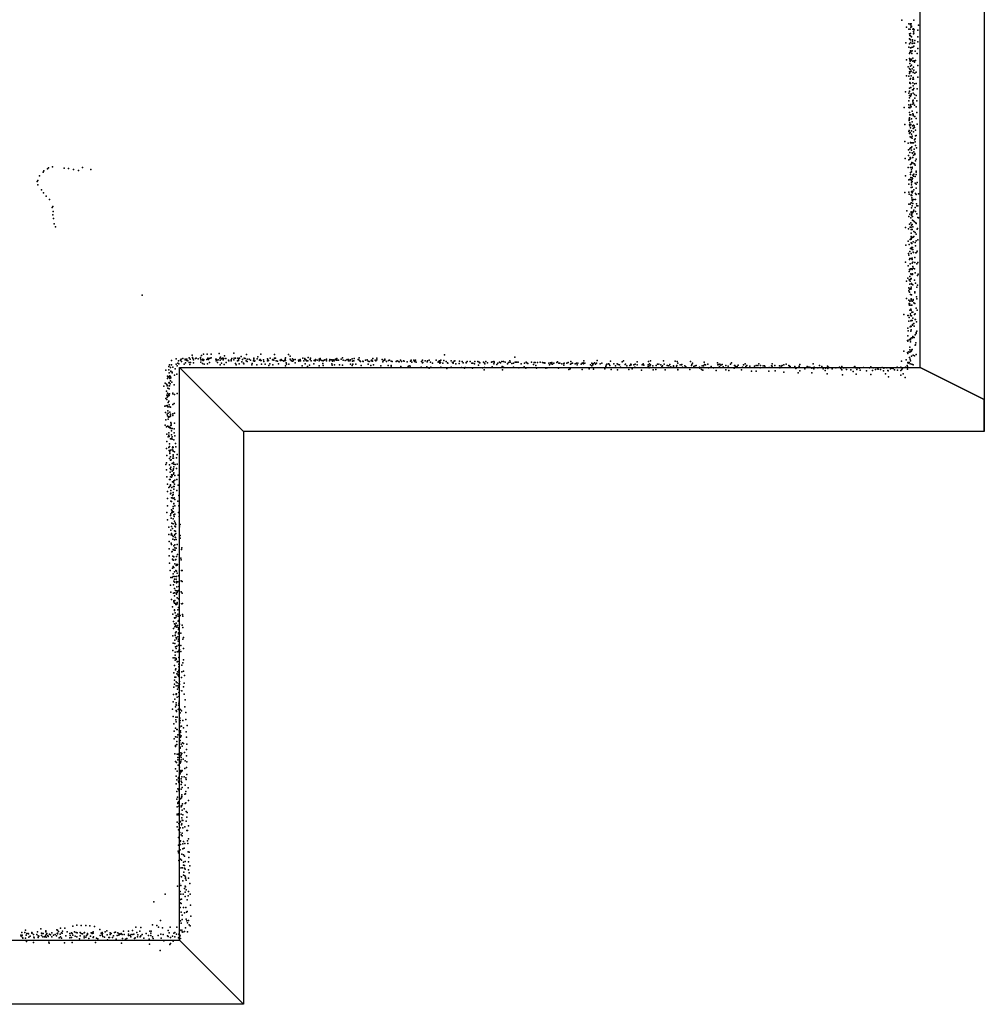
# Model space of a CAD drawing. Header units: millimetres. Extents: x -32813 to 10799, y -19025 to 25907.
# Tile 11 of 31: x -5914 to -1321, y -18655 to -13968. Entities that reach past the tile are written whole.
import ezdxf

# ---------------------------------------------------------------- set-up
doc = ezdxf.new("R2010")
doc.units = ezdxf.units.MM
for name, color, linetype in [('P', 9, 'Continuous'), ('ROOMS', 1, 'Continuous'), ('WALLS', 3, 'Continuous')]:
    doc.layers.add(name, color=color, linetype=linetype)

msp = doc.modelspace()

# ---------------------------------------------------------------- linework, layer by layer
at = {"layer": 'P'}
for p in [(-1714, -13970), (-1692, -14003), (-1680, -13988), (-1680, -14012), (-1674, -14013), (-1673, -13988), (-1673, -13992), (-1671, -14003), (-1669, -13988), (-1668, -13998), (-1667, -14002), (-1662, -14013), (-1659, -14011), (-1656, -13970), (-1635, -13993), (-1678, -14059), (-1677, -14035), (-1675, -14042), (-1674, -14061), (-1673, -14044), (-1672, -14034), (-1667, -14049), (-1659, -14024), (-1659, -14035), (-1656, -14032), (-1655, -14015), (-1637, -14017), (-1637, -14049), (-1694, -14078), (-1681, -14099), (-1678, -14082), (-1673, -14064), (-1673, -14076), (-1673, -14101), (-1668, -14100), (-1664, -14081), (-1663, -14064), (-1663, -14070), (-1661, -14080), (-1661, -14099), (-1657, -14094), (-1654, -14080), (-1652, -14067), (-1638, -14073), (-1638, -14105), (-1677, -14129), (-1677, -14152), (-1675, -14123), (-1673, -14115), (-1671, -14120), (-1669, -14155), (-1666, -14128), (-1664, -14116), (-1662, -14150), (-1650, -14118), (-1640, -14129), (-1691, -14158), (-1683, -14192), (-1677, -14200), (-1675, -14158), (-1675, -14176), (-1674, -14165), (-1673, -14188), (-1671, -14161), (-1667, -14158), (-1667, -14184), (-1665, -14201), (-1661, -14165), (-1659, -14194), (-1657, -14164), (-1654, -14163), (-1654, -14170), (-1648, -14162), (-1638, -14185), (-1692, -14234), (-1680, -14237), (-1678, -14215), (-1678, -14223), (-1674, -14204), (-1672, -14215), (-1672, -14247), (-1670, -14212), (-1670, -14234), (-1660, -14217), (-1660, -14219), (-1660, -14243), (-1656, -14208), (-1652, -14222), (-1645, -14217), (-1638, -14241), (-1678, -14293), (-1676, -14267), (-1676, -14267), (-1676, -14270), (-1674, -14250), (-1673, -14272), (-1671, -14290), (-1662, -14268), (-1661, -14250), (-1660, -14283), (-1659, -14251), (-1656, -14295), (-1653, -14273), (-1645, -14272), (-1696, -14311), (-1681, -14317), (-1678, -14310), (-1678, -14340), (-1677, -14308), (-1677, -14328), (-1673, -14332), (-1670, -14325), (-1669, -14320), (-1663, -14301), (-1660, -14301), (-1660, -14318), (-1654, -14324), (-1652, -14341), (-1646, -14328), (-1640, -14297), (-1702, -14386), (-1680, -14354), (-1680, -14373), (-1680, -14386), (-1677, -14385), (-1675, -14387), (-1673, -14377), (-1671, -14371), (-1669, -14382), (-1662, -14352), (-1662, -14369), (-1661, -14358), (-1660, -14350), (-1659, -14365), (-1654, -14375), (-1646, -14383), (-1642, -14354), (-1678, -14410), (-1677, -14435), (-1675, -14421), (-1671, -14421), (-1664, -14403), (-1661, -14416), (-1660, -14417), (-1660, -14420), (-1660, -14423), (-1653, -14429), (-1652, -14429), (-1643, -14409), (-1700, -14467), (-1679, -14441), (-1679, -14447), (-1677, -14443), (-1677, -14468), (-1676, -14472), (-1675, -14458), (-1672, -14482), (-1671, -14466), (-1667, -14440), (-1664, -14453), (-1663, -14473), (-1659, -14470), (-1655, -14472), (-1655, -14481), (-1653, -14481), (-1646, -14438), (-1640, -14465), (-1681, -14499), (-1679, -14495), (-1678, -14509), (-1674, -14505), (-1674, -14525), (-1669, -14529), (-1668, -14496), (-1667, -14512), (-1664, -14522), (-1660, -14486), (-1659, -14502), (-1649, -14493), (-1649, -14521), (-1645, -14519), (-1699, -14547), (-1683, -14556), (-1672, -14552), (-1672, -14553), (-1670, -14554), (-1666, -14554), (-1666, -14573), (-1664, -14532), (-1663, -14553), (-1659, -14553), (-1653, -14539), (-1650, -14534), (-1650, -14549), (-1648, -14566), (-1682, -14587), (-1682, -14614), (-1676, -14583), (-1676, -14600), (-1672, -14577), (-1670, -14577), (-1667, -14589), (-1665, -14602), (-1663, -14603), (-1663, -14623), (-1659, -14613), (-1657, -14597), (-1655, -14584), (-1652, -14604), (-1652, -14610), (-1644, -14577), (-5759, -14668), (-1698, -14628), (-1680, -14634), (-1675, -14632), (-1674, -14624), (-1673, -14657), (-1672, -14629), (-1667, -14654), (-1666, -14647), (-1665, -14669), (-1662, -14649), (-1661, -14624), (-1655, -14654), (-1654, -14654), (-1651, -14660), (-1649, -14639), (-1645, -14631), (-5820, -14711), (-5803, -14693), (-5800, -14687), (-5782, -14677), (-5778, -14672), (-5702, -14674), (-5682, -14676), (-5658, -14681), (-5634, -14685), (-5615, -14671), (-5576, -14681), (-1697, -14710), (-1684, -14671), (-1672, -14671), (-1672, -14695), (-1672, -14704), (-1668, -14682), (-1667, -14691), (-1665, -14674), (-1661, -14707), (-1658, -14712), (-1657, -14703), (-1650, -14714), (-1646, -14693), (-1645, -14688), (-1645, -14705), (-5832, -14738), (-5828, -14733), (-5828, -14753), (-1680, -14730), (-1680, -14751), (-1678, -14729), (-1673, -14728), (-1671, -14719), (-1668, -14735), (-1668, -14744), (-1668, -14754), (-1665, -14721), (-1665, -14737), (-1664, -14726), (-1663, -14724), (-1650, -14745), (-1645, -14751), (-1640, -14743), (-5810, -14778), (-5801, -14792), (-5789, -14807), (-1700, -14790), (-1680, -14788), (-1679, -14798), (-1670, -14767), (-1670, -14801), (-1670, -14805), (-1668, -14787), (-1666, -14804), (-1665, -14765), (-1665, -14791), (-1664, -14784), (-1662, -14785), (-1656, -14778), (-1648, -14795), (-1646, -14769), (-1645, -14799), (-1634, -14797), (-5772, -14824), (-5757, -14856), (-1680, -14846), (-1674, -14846), (-1669, -14839), (-1667, -14839), (-1666, -14816), (-1665, -14824), (-1664, -14826), (-1664, -14854), (-1663, -14830), (-1662, -14843), (-1656, -14824), (-1648, -14824), (-1644, -14844), (-1642, -14853), (-1638, -14853), (-5760, -14862), (-5756, -14897), (-5755, -14881), (-1690, -14878), (-1681, -14904), (-1676, -14894), (-1670, -14886), (-1669, -14882), (-1668, -14863), (-1667, -14900), (-1666, -14893), (-1665, -14887), (-1664, -14883), (-1663, -14904), (-1662, -14886), (-1658, -14879), (-1657, -14874), (-1651, -14861), (-1648, -14880), (-1643, -14892), (-5754, -14914), (-5750, -14940), (-1677, -14941), (-1671, -14911), (-1671, -14935), (-1667, -14946), (-1665, -14942), (-1663, -14922), (-1658, -14925), (-1654, -14929), (-1647, -14934), (-1645, -14937), (-1638, -14909), (-1635, -14910), (-5744, -14954), (-1697, -14956), (-1682, -14963), (-1674, -14955), (-1670, -14955), (-1670, -14967), (-1670, -14983), (-1665, -14967), (-1661, -14953), (-1657, -14976), (-1651, -14981), (-1646, -14988), (-1641, -14964), (-1639, -14962), (-1694, -15041), (-1683, -15021), (-1679, -15037), (-1674, -15014), (-1670, -14999), (-1670, -15008), (-1669, -15012), (-1669, -15030), (-1666, -15033), (-1663, -15004), (-1662, -15003), (-1660, -15002), (-1660, -15025), (-1657, -15000), (-1651, -15028), (-1648, -15044), (-1645, -15020), (-1638, -15016), (-1682, -15080), (-1680, -15089), (-1676, -15071), (-1672, -15057), (-1671, -15056), (-1670, -15081), (-1668, -15053), (-1667, -15052), (-1664, -15061), (-1663, -15052), (-1661, -15062), (-1660, -15074), (-1659, -15076), (-1647, -15078), (-1644, -15075), (-1640, -15069), (-1697, -15122), (-1677, -15109), (-1676, -15104), (-1674, -15130), (-1670, -15105), (-1665, -15109), (-1664, -15102), (-1664, -15127), (-1661, -15121), (-1661, -15122), (-1652, -15099), (-1652, -15123), (-1643, -15130), (-1638, -15124), (-1683, -15140), (-1679, -15166), (-1677, -15157), (-1676, -15158), (-1672, -15154), (-1671, -15178), (-1669, -15180), (-1667, -15153), (-1665, -15156), (-1663, -15177), (-1663, -15180), (-1661, -15143), (-1660, -15151), (-1653, -15153), (-1650, -15173), (-1639, -15185), (-1636, -15179), (-1691, -15212), (-1686, -15198), (-1679, -15206), (-1675, -15190), (-1675, -15226), (-1674, -15212), (-1672, -15203), (-1671, -15202), (-1670, -15200), (-1667, -15223), (-1666, -15227), (-1661, -15230), (-1654, -15208), (-1649, -15222), (-1639, -15232), (-5332, -15279), (-1681, -15244), (-1680, -15259), (-1678, -15251), (-1677, -15265), (-1673, -15249), (-1673, -15276), (-1671, -15251), (-1669, -15240), (-1669, -15249), (-1667, -15277), (-1652, -15263), (-1652, -15268), (-1642, -15241), (-1692, -15295), (-1680, -15302), (-1679, -15318), (-1679, -15325), (-1678, -15319), (-1676, -15307), (-1671, -15326), (-1670, -15300), (-1669, -15297), (-1669, -15306), (-1663, -15308), (-1660, -15300), (-1660, -15302), (-1656, -15316), (-1652, -15318), (-1644, -15286), (-1642, -15297), (-1705, -15371), (-1678, -15327), (-1675, -15350), (-1673, -15367), (-1671, -15345), (-1670, -15350), (-1666, -15327), (-1666, -15360), (-1662, -15360), (-1653, -15371), (-1651, -15368), (-1645, -15340), (-1641, -15351), (-1685, -15376), (-1683, -15375), (-1681, -15403), (-1679, -15385), (-1672, -15375), (-1672, -15375), (-1671, -15401), (-1670, -15400), (-1668, -15377), (-1664, -15399), (-1663, -15419), (-1662, -15389), (-1656, -15414), (-1651, -15395), (-1648, -15394), (-1644, -15406), (-1685, -15436), (-1683, -15449), (-1674, -15429), (-1671, -15426), (-1671, -15451), (-1669, -15428), (-1669, -15444), (-1663, -15422), (-1655, -15426), (-1651, -15467), (-1646, -15462), (-1645, -15457), (-1643, -15451), (-1687, -15495), (-1686, -15473), (-1685, -15498), (-1679, -15491), (-1673, -15486), (-1672, -15485), (-1672, -15492), (-1672, -15501), (-1666, -15482), (-1663, -15482), (-1661, -15476), (-1655, -15481), (-1647, -15505), (-5039, -15560), (-5022, -15559), (-5002, -15559), (-4965, -15557), (-4894, -15555), (-4835, -15561), (-4766, -15560), (-4634, -15561), (-1704, -15545), (-1687, -15551), (-1686, -15556), (-1681, -15549), (-1676, -15539), (-1676, -15550), (-1675, -15526), (-1671, -15547), (-1668, -15541), (-1668, -15544), (-1664, -15538), (-1651, -15517), (-1649, -15516), (-5191, -15590), (-5170, -15607), (-5169, -15582), (-5169, -15607), (-5162, -15603), (-5158, -15592), (-5157, -15606), (-5149, -15588), (-5146, -15583), (-5144, -15594), (-5138, -15580), (-5132, -15607), (-5127, -15587), (-5126, -15583), (-5125, -15601), (-5123, -15587), (-5120, -15583), (-5119, -15584), (-5118, -15590), (-5113, -15591), (-5108, -15577), (-5107, -15600), (-5102, -15583), (-5101, -15599), (-5093, -15565), (-5091, -15576), (-5090, -15580), (-5087, -15587), (-5087, -15601), (-5078, -15581), (-5074, -15579), (-5065, -15582), (-5054, -15575), (-5054, -15578), (-5052, -15586), (-5052, -15597), (-5049, -15566), (-5046, -15586), (-5044, -15604), (-5043, -15584), (-5040, -15587), (-5040, -15590), (-5038, -15586), (-5036, -15607), (-5024, -15585), (-5020, -15605), (-5018, -15578), (-5018, -15581), (-5016, -15585), (-5013, -15581), (-5011, -15599), (-5007, -15579), (-5003, -15577), (-4981, -15584), (-4979, -15584), (-4979, -15591), (-4978, -15588), (-4975, -15589), (-4972, -15599), (-4970, -15586), (-4962, -15579), (-4960, -15589), (-4959, -15574), (-4953, -15582), (-4953, -15602), (-4949, -15578), (-4947, -15579), (-4945, -15587), (-4942, -15580), (-4939, -15568), (-4933, -15581), (-4931, -15600), (-4920, -15589), (-4918, -15591), (-4908, -15591), (-4907, -15587), (-4904, -15580), (-4894, -15586), (-4893, -15579), (-4887, -15578), (-4887, -15604), (-4878, -15591), (-4875, -15578), (-4873, -15590), (-4872, -15587), (-4871, -15581), (-4869, -15605), (-4867, -15579), (-4860, -15571), (-4856, -15596), (-4854, -15585), (-4849, -15602), (-4847, -15606), (-4846, -15579), (-4840, -15580), (-4836, -15591), (-4831, -15584), (-4831, -15594), (-4821, -15583), (-4815, -15589), (-4807, -15604), (-4801, -15591), (-4799, -15579), (-4799, -15584), (-4796, -15593), (-4795, -15592), (-4784, -15582), (-4780, -15573), (-4773, -15589), (-4770, -15585), (-4768, -15590), (-4764, -15590), (-4763, -15608), (-4753, -15586), (-4752, -15595), (-4746, -15607), (-4735, -15582), (-4735, -15591), (-4733, -15586), (-4733, -15592), (-4729, -15590), (-4723, -15605), (-4721, -15579), (-4711, -15587), (-4709, -15585), (-4704, -15589), (-4701, -15562), (-4701, -15578), (-4696, -15579), (-4693, -15591), (-4687, -15593), (-4682, -15605), (-4674, -15589), (-4672, -15590), (-4670, -15585), (-4665, -15590), (-4656, -15591), (-4656, -15593), (-4650, -15583), (-4650, -15589), (-4648, -15577), (-4648, -15590), (-4645, -15601), (-4644, -15607), (-4633, -15607), (-4627, -15583), (-4626, -15569), (-4625, -15586), (-4620, -15591), (-4615, -15582), (-4615, -15593), (-4612, -15591), (-4610, -15586), (-4602, -15585), (-4602, -15601), (-4587, -15589), (-4586, -15593), (-4585, -15588), (-4579, -15585), (-4577, -15591), (-4566, -15579), (-4561, -15591), (-4556, -15581), (-4556, -15584), (-4555, -15606), (-4552, -15586), (-4549, -15591), (-4548, -15590), (-4545, -15591), (-4542, -15592), (-4541, -15575), (-4532, -15585), (-4529, -15578), (-4527, -15591), (-4513, -15606), (-4512, -15590), (-4508, -15592), (-4506, -15585), (-4498, -15589), (-4489, -15583), (-4488, -15592), (-4484, -15580), (-4482, -15586), (-4476, -15590), (-4471, -15604), (-4469, -15591), (-4465, -15589), (-4462, -15586), (-4454, -15583), (-4454, -15592), (-4439, -15591), (-4437, -15585), (-4432, -15586), (-4428, -15605), (-4426, -15587), (-4425, -15593), (-4419, -15587), (-4419, -15588), (-4417, -15592), (-4411, -15583), (-4408, -15589), (-4404, -15580), (-4404, -15589), (-4403, -15589), (-4397, -15589), (-4384, -15583), (-4378, -15577), (-4374, -15588), (-4365, -15590), (-4364, -15590), (-4357, -15587), (-4355, -15585), (-4349, -15585), (-4349, -15592), (-4343, -15592), (-4339, -15587), (-4339, -15608), (-4331, -15582), (-4329, -15593), (-4328, -15608), (-4327, -15591), (-4324, -15591), (-4321, -15580), (-4314, -15608), (-4303, -15585), (-4299, -15586), (-4298, -15577), (-4294, -15592), (-4292, -15594), (-4281, -15593), (-4279, -15594), (-4267, -15588), (-4260, -15586), (-4255, -15593), (-4255, -15608), (-4251, -15594), (-4240, -15591), (-4239, -15589), (-4238, -15589), (-4234, -15593), (-4233, -15581), (-4221, -15588), (-4219, -15592), (-4214, -15586), (-4213, -15579), (-4188, -15585), (-4186, -15596), (-4182, -15590), (-4176, -15589), (-4175, -15583), (-4167, -15595), (-4159, -15590), (-4154, -15588), (-4145, -15593), (-4141, -15595), (-4122, -15595), (-4117, -15591), (-4110, -15594), (-4107, -15596), (-4101, -15589), (-4097, -15594), (-4096, -15595), (-4087, -15592), (-4084, -15593), (-4069, -15596), (-4053, -15593), (-4050, -15588), (-4047, -15597), (-4038, -15589), (-4035, -15595), (-4033, -15595), (-4029, -15589), (-4026, -15598), (-4001, -15594), (-3997, -15589), (-3997, -15600), (-3996, -15601), (-3994, -15599), (-3984, -15591), (-3974, -15596), (-3973, -15592), (-3964, -15589), (-3958, -15598), (-3948, -15602), (-3932, -15589), (-3921, -15598), (-3920, -15594), (-3916, -15592), (-3914, -15598), (-3913, -15595), (-3913, -15603), (-3911, -15600), (-3909, -15589), (-3899, -15602), (-3895, -15590), (-3892, -15563), (-3884, -15594), (-3878, -15601), (-3875, -15602), (-3860, -15591), (-3853, -15599), (-3851, -15602), (-3850, -15599), (-3846, -15593), (-3843, -15592), (-3837, -15605), (-3822, -15604), (-3820, -15593), (-3808, -15595), (-3802, -15601), (-3789, -15601), (-3788, -15599), (-3783, -15594), (-3770, -15595), (-3762, -15602), (-3757, -15602), (-3749, -15606), (-3747, -15594), (-3733, -15595), (-3727, -15598), (-3725, -15601), (-3723, -15601), (-3706, -15597), (-3701, -15603), (-3699, -15606), (-3695, -15594), (-3687, -15601), (-3668, -15597), (-3665, -15596), (-3657, -15595), (-3657, -15605), (-3655, -15596), (-3655, -15600), (-3637, -15603), (-3630, -15597), (-3625, -15601), (-3619, -15595), (-3610, -15594), (-3602, -15597), (-3591, -15605), (-3587, -15599), (-3581, -15592), (-3579, -15598), (-3571, -15604), (-3563, -15603), (-3556, -15574), (-3555, -15597), (-3551, -15598), (-3549, -15597), (-3543, -15597), (-3542, -15598), (-3540, -15598), (-3526, -15605), (-3510, -15603), (-3503, -15598), (-3501, -15600), (-3500, -15601), (-3495, -15604), (-3478, -15598), (-3465, -15599), (-3460, -15600), (-3449, -15600), (-3436, -15597), (-3425, -15600), (-3418, -15601), (-3414, -15601), (-3413, -15603), (-3394, -15602), (-3387, -15601), (-3384, -15604), (-3384, -15605), (-3381, -15600), (-3377, -15607), (-3371, -15602), (-3357, -15599), (-3353, -15596), (-3347, -15603), (-3342, -15602), (-3333, -15606), (-3323, -15604), (-3321, -15603), (-3309, -15602), (-3303, -15600), (-3291, -15607), (-3290, -15594), (-3287, -15604), (-3282, -15603), (-3269, -15605), (-3263, -15602), (-3256, -15602), (-3240, -15607), (-3236, -15603), (-3231, -15601), (-3230, -15605), (-3228, -15592), (-3224, -15603), (-3190, -15602), (-3186, -15606), (-3185, -15605), (-3184, -15605), (-3178, -15601), (-3173, -15607), (-3168, -15602), (-3165, -15590), (-3151, -15605), (-3142, -15603), (-3119, -15607), (-3111, -15606), (-3107, -15608), (-3107, -15608), (-3101, -15593), (-3085, -15606), (-3070, -15606), (-3045, -15596), (-3039, -15591), (-3030, -15608), (-3005, -15608), (-2983, -15608), (-2974, -15596), (-2945, -15605), (-2920, -15594), (-2915, -15605), (-2911, -15592), (-2877, -15607), (-2871, -15607), (-2848, -15592), (-2846, -15607), (-2793, -15593), (-2784, -15595), (-2780, -15603), (-2720, -15594), (-2710, -15602), (-2655, -15598), (-2638, -15607), (-2591, -15601), (-2581, -15608), (-2530, -15608), (-2525, -15601), (-2460, -15605), (-2395, -15605), (-2331, -15606), (-2265, -15608), (-2136, -15606), (-1715, -15593), (-1693, -15586), (-1686, -15600), (-1683, -15602), (-1682, -15600), (-1679, -15599), (-1677, -15575), (-1674, -15584), (-1674, -15605), (-1673, -15591), (-1668, -15570), (-1666, -15608), (-1660, -15564), (-1653, -15567), (-1645, -15562), (-5219, -15636), (-5205, -15619), (-5205, -15634), (-5202, -15649), (-5201, -15610), (-5196, -15623), (-5195, -15642), (-5194, -15640), (-5192, -15611), (-5188, -15646), (-5188, -15648), (-5186, -15622), (-5174, -15630), (-5164, -15616), (-5105, -15609), (-4960, -15610), (-4940, -15609), (-4884, -15611), (-4809, -15610), (-4786, -15611), (-4728, -15613), (-4709, -15611), (-4648, -15615), (-4570, -15615), (-4544, -15618), (-4534, -15612), (-4489, -15615), (-4469, -15613), (-4427, -15612), (-4415, -15611), (-4392, -15610), (-4377, -15612), (-4332, -15613), (-4288, -15613), (-4242, -15614), (-4229, -15611), (-4194, -15616), (-4160, -15614), (-4145, -15614), (-4145, -15620), (-4100, -15619), (-4065, -15619), (-4060, -15616), (-4055, -15617), (-4003, -15622), (-3976, -15620), (-3965, -15627), (-3956, -15622), (-3909, -15622), (-3881, -15625), (-3880, -15628), (-3860, -15622), (-3810, -15623), (-3796, -15627), (-3793, -15623), (-3758, -15626), (-3729, -15612), (-3711, -15625), (-3703, -15634), (-3701, -15623), (-3665, -15620), (-3643, -15609), (-3617, -15618), (-3615, -15635), (-3610, -15621), (-3563, -15621), (-3538, -15625), (-3512, -15620), (-3505, -15627), (-3468, -15609), (-3457, -15614), (-3453, -15627), (-3409, -15626), (-3403, -15625), (-3392, -15611), (-3349, -15626), (-3324, -15612), (-3300, -15632), (-3293, -15629), (-3260, -15611), (-3236, -15632), (-3202, -15630), (-3196, -15610), (-3190, -15616), (-3186, -15610), (-3182, -15631), (-3128, -15630), (-3123, -15618), (-3121, -15612), (-3104, -15613), (-3098, -15632), (-3078, -15615), (-3067, -15635), (-3064, -15609), (-3058, -15610), (-3054, -15621), (-3031, -15609), (-3024, -15616), (-3014, -15632), (-3009, -15613), (-3003, -15611), (-2998, -15630), (-2990, -15611), (-2986, -15621), (-2974, -15610), (-2953, -15636), (-2951, -15611), (-2943, -15612), (-2921, -15611), (-2921, -15618), (-2917, -15624), (-2914, -15615), (-2911, -15610), (-2900, -15615), (-2898, -15634), (-2886, -15633), (-2884, -15613), (-2862, -15611), (-2856, -15620), (-2853, -15616), (-2840, -15635), (-2831, -15613), (-2829, -15613), (-2823, -15616), (-2819, -15609), (-2813, -15620), (-2801, -15616), (-2801, -15619), (-2787, -15617), (-2785, -15613), (-2781, -15632), (-2781, -15634), (-2770, -15610), (-2763, -15611), (-2761, -15609), (-2759, -15621), (-2747, -15615), (-2742, -15620), (-2724, -15633), (-2716, -15614), (-2713, -15609), (-2705, -15619), (-2698, -15616), (-2693, -15613), (-2678, -15622), (-2675, -15627), (-2668, -15633), (-2665, -15615), (-2661, -15636), (-2658, -15616), (-2653, -15609), (-2649, -15611), (-2635, -15624), (-2622, -15620), (-2621, -15618), (-2610, -15625), (-2598, -15637), (-2590, -15611), (-2587, -15609), (-2582, -15618), (-2575, -15612), (-2569, -15609), (-2564, -15620), (-2552, -15613), (-2552, -15634), (-2540, -15617), (-2537, -15638), (-2512, -15627), (-2510, -15614), (-2509, -15613), (-2506, -15619), (-2498, -15619), (-2493, -15612), (-2478, -15635), (-2472, -15622), (-2467, -15611), (-2456, -15618), (-2452, -15613), (-2437, -15617), (-2430, -15640), (-2415, -15617), (-2408, -15641), (-2407, -15613), (-2400, -15613), (-2388, -15625), (-2387, -15613), (-2374, -15616), (-2367, -15616), (-2365, -15622), (-2347, -15640), (-2346, -15623), (-2335, -15615), (-2331, -15617), (-2319, -15613), (-2317, -15639), (-2297, -15616), (-2294, -15624), (-2289, -15617), (-2284, -15613), (-2276, -15611), (-2276, -15646), (-2252, -15613), (-2248, -15617), (-2245, -15618), (-2224, -15618), (-2218, -15628), (-2217, -15626), (-2208, -15649), (-2203, -15620), (-2202, -15617), (-2200, -15609), (-2199, -15639), (-2175, -15629), (-2165, -15619), (-2158, -15622), (-2152, -15621), (-2143, -15627), (-2143, -15649), (-2134, -15625), (-2133, -15629), (-2131, -15621), (-2114, -15625), (-2106, -15613), (-2094, -15619), (-2089, -15629), (-2079, -15638), (-2077, -15626), (-2070, -15625), (-2069, -15654), (-2067, -15617), (-2066, -15628), (-2063, -15622), (-2061, -15623), (-2045, -15630), (-2028, -15624), (-2011, -15621), (-2004, -15628), (-2000, -15619), (-1999, -15634), (-1991, -15625), (-1983, -15625), (-1977, -15633), (-1956, -15635), (-1946, -15642), (-1940, -15622), (-1937, -15618), (-1933, -15625), (-1928, -15633), (-1926, -15624), (-1924, -15625), (-1916, -15627), (-1912, -15636), (-1897, -15623), (-1882, -15639), (-1867, -15624), (-1862, -15620), (-1853, -15638), (-1851, -15625), (-1839, -15633), (-1830, -15630), (-1827, -15631), (-1816, -15633), (-1808, -15623), (-1801, -15639), (-1800, -15627), (-1792, -15654), (-1786, -15624), (-1780, -15638), (-1779, -15639), (-1768, -15629), (-1762, -15627), (-1759, -15625), (-1755, -15628), (-1749, -15635), (-1736, -15621), (-1735, -15636), (-1719, -15621), (-1719, -15637), (-1714, -15625), (-1714, -15633), (-1711, -15627), (-1708, -15653), (-1696, -15621), (-1688, -15614), (-1687, -15620), (-1687, -15631), (-1660, -15611), (-5221, -15697), (-5211, -15675), (-5210, -15664), (-5207, -15669), (-5204, -15668), (-5204, -15696), (-5202, -15666), (-5202, -15695), (-5200, -15663), (-5200, -15669), (-5199, -15675), (-5198, -15701), (-5197, -15667), (-5196, -15687), (-5194, -15672), (-5190, -15693), (-5178, -15660), (-5166, -15655), (-1996, -15658), (-1932, -15655), (-1861, -15657), (-1777, -15667), (-1718, -15659), (-1698, -15671), (-5228, -15712), (-5216, -15736), (-5215, -15703), (-5213, -15710), (-5212, -15708), (-5211, -15746), (-5209, -15721), (-5203, -15724), (-5203, -15748), (-5202, -15711), (-5201, -15711), (-5186, -15748), (-5185, -15745), (-5179, -15705), (-5164, -15747), (-5218, -15770), (-5214, -15755), (-5214, -15776), (-5213, -15764), (-5209, -15755), (-5209, -15761), (-5208, -15790), (-5204, -15751), (-5204, -15784), (-5202, -15756), (-5201, -15749), (-5179, -15795), (-5177, -15751), (-5223, -15807), (-5220, -15838), (-5217, -15805), (-5212, -15804), (-5209, -15810), (-5209, -15829), (-5207, -15811), (-5207, -15840), (-5203, -15801), (-5202, -15801), (-5199, -15811), (-5199, -15836), (-5196, -15812), (-5186, -15800), (-5178, -15841), (-5218, -15872), (-5212, -15845), (-5211, -15853), (-5207, -15869), (-5206, -15858), (-5206, -15859), (-5201, -15858), (-5198, -15856), (-5197, -15845), (-5197, -15855), (-5196, -15849), (-5195, -15885), (-5186, -15852), (-5185, -15843), (-5177, -15888), (-5222, -15898), (-5215, -15906), (-5210, -15902), (-5205, -15904), (-5205, -15907), (-5204, -15934), (-5200, -15911), (-5198, -15909), (-5195, -15899), (-5193, -15892), (-5193, -15898), (-5193, -15913), (-5191, -15924), (-5189, -15913), (-5179, -15915), (-5179, -15934), (-5214, -15940), (-5214, -15975), (-5208, -15953), (-5204, -15946), (-5204, -15949), (-5203, -15951), (-5197, -15963), (-5195, -15963), (-5191, -15944), (-5191, -15961), (-5189, -15964), (-5188, -15953), (-5181, -15967), (-5176, -15948), (-5215, -16009), (-5205, -16004), (-5203, -16018), (-5201, -15987), (-5201, -15999), (-5200, -16025), (-5196, -16017), (-5189, -16015), (-5187, -16005), (-5185, -16001), (-5185, -16017), (-5183, -16004), (-5183, -16021), (-5178, -16024), (-5173, -15985), (-5171, -16001), (-5214, -16042), (-5201, -16056), (-5199, -16032), (-5197, -16048), (-5197, -16064), (-5193, -16063), (-5185, -16055), (-5184, -16045), (-5183, -16039), (-5182, -16055), (-5182, -16076), (-5168, -16053), (-5164, -16037), (-5219, -16085), (-5215, -16077), (-5215, -16111), (-5201, -16086), (-5198, -16104), (-5198, -16121), (-5195, -16097), (-5194, -16109), (-5189, -16080), (-5188, -16117), (-5183, -16112), (-5182, -16106), (-5181, -16084), (-5181, -16096), (-5174, -16085), (-5167, -16104), (-5164, -16084), (-5214, -16144), (-5201, -16156), (-5198, -16157), (-5197, -16143), (-5192, -16146), (-5191, -16134), (-5189, -16135), (-5188, -16139), (-5187, -16167), (-5182, -16131), (-5182, -16169), (-5182, -16170), (-5181, -16124), (-5181, -16163), (-5176, -16138), (-5176, -16160), (-5166, -16156), (-5160, -16135), (-5211, -16179), (-5210, -16213), (-5205, -16194), (-5199, -16189), (-5197, -16183), (-5196, -16182), (-5195, -16208), (-5190, -16195), (-5182, -16189), (-5180, -16203), (-5179, -16190), (-5178, -16179), (-5166, -16208), (-5160, -16183), (-5211, -16247), (-5196, -16224), (-5195, -16222), (-5195, -16223), (-5194, -16259), (-5192, -16243), (-5192, -16261), (-5191, -16261), (-5189, -16243), (-5187, -16233), (-5184, -16219), (-5183, -16227), (-5183, -16247), (-5179, -16243), (-5176, -16251), (-5161, -16260), (-5157, -16233), (-5210, -16281), (-5192, -16301), (-5188, -16305), (-5184, -16285), (-5184, -16295), (-5182, -16310), (-5181, -16272), (-5180, -16271), (-5176, -16282), (-5156, -16282), (-5214, -16314), (-5211, -16349), (-5196, -16328), (-5194, -16320), (-5193, -16341), (-5190, -16313), (-5187, -16313), (-5183, -16343), (-5180, -16324), (-5179, -16333), (-5178, -16355), (-5176, -16322), (-5158, -16314), (-5155, -16332), (-5205, -16383), (-5195, -16397), (-5192, -16380), (-5190, -16364), (-5187, -16389), (-5184, -16368), (-5177, -16400), (-5176, -16378), (-5174, -16363), (-5173, -16381), (-5173, -16402), (-5172, -16367), (-5171, -16371), (-5153, -16382), (-5151, -16371), (-5205, -16418), (-5193, -16419), (-5191, -16414), (-5188, -16422), (-5185, -16440), (-5183, -16427), (-5177, -16422), (-5177, -16443), (-5176, -16418), (-5174, -16431), (-5172, -16432), (-5171, -16414), (-5170, -16442), (-5151, -16423), (-5150, -16435), (-5203, -16452), (-5203, -16486), (-5193, -16459), (-5191, -16466), (-5184, -16490), (-5181, -16472), (-5179, -16493), (-5176, -16467), (-5176, -16481), (-5174, -16492), (-5169, -16483), (-5164, -16465), (-5144, -16490), (-5143, -16481), (-5203, -16520), (-5190, -16501), (-5189, -16499), (-5187, -16536), (-5186, -16522), (-5186, -16539), (-5182, -16541), (-5181, -16524), (-5173, -16539), (-5171, -16537), (-5168, -16523), (-5163, -16513), (-5147, -16531), (-5146, -16538), (-5201, -16555), (-5198, -16589), (-5187, -16578), (-5184, -16571), (-5181, -16576), (-5175, -16558), (-5171, -16589), (-5170, -16566), (-5167, -16561), (-5164, -16564), (-5163, -16561), (-5144, -16590), (-5141, -16589), (-5195, -16623), (-5189, -16623), (-5183, -16606), (-5183, -16618), (-5177, -16596), (-5177, -16631), (-5175, -16618), (-5170, -16631), (-5168, -16593), (-5168, -16618), (-5165, -16603), (-5158, -16615), (-5146, -16639), (-5196, -16659), (-5182, -16658), (-5181, -16641), (-5178, -16675), (-5177, -16645), (-5172, -16684), (-5168, -16642), (-5168, -16644), (-5167, -16648), (-5166, -16668), (-5166, -16686), (-5162, -16644), (-5159, -16684), (-5156, -16665), (-5140, -16642), (-5195, -16693), (-5191, -16727), (-5182, -16698), (-5178, -16696), (-5178, -16710), (-5169, -16697), (-5167, -16702), (-5165, -16695), (-5165, -16719), (-5163, -16690), (-5158, -16724), (-5145, -16691), (-5140, -16697), (-5187, -16762), (-5181, -16734), (-5180, -16738), (-5178, -16745), (-5177, -16777), (-5175, -16733), (-5172, -16747), (-5171, -16752), (-5168, -16751), (-5164, -16742), (-5164, -16748), (-5162, -16776), (-5159, -16765), (-5153, -16747), (-5142, -16749), (-5139, -16747), (-5185, -16797), (-5177, -16780), (-5177, -16815), (-5175, -16817), (-5174, -16791), (-5171, -16814), (-5170, -16804), (-5167, -16805), (-5162, -16798), (-5160, -16807), (-5150, -16804), (-5139, -16799), (-5138, -16807), (-5182, -16832), (-5182, -16866), (-5178, -16843), (-5175, -16858), (-5173, -16850), (-5171, -16855), (-5170, -16841), (-5166, -16860), (-5163, -16851), (-5160, -16831), (-5158, -16828), (-5158, -16863), (-5158, -16871), (-5154, -16845), (-5141, -16850), (-5138, -16861), (-5186, -16901), (-5174, -16898), (-5174, -16899), (-5173, -16886), (-5169, -16881), (-5169, -16909), (-5167, -16915), (-5162, -16905), (-5159, -16891), (-5159, -16916), (-5158, -16886), (-5157, -16891), (-5147, -16888), (-5137, -16917), (-5135, -16908), (-5183, -16936), (-5176, -16937), (-5175, -16921), (-5173, -16953), (-5169, -16961), (-5166, -16949), (-5160, -16926), (-5158, -16945), (-5155, -16967), (-5154, -16966), (-5147, -16946), (-5135, -16961), (-5186, -16970), (-5183, -17005), (-5175, -17006), (-5174, -16978), (-5174, -16992), (-5170, -17009), (-5170, -17013), (-5164, -16977), (-5159, -16973), (-5157, -16976), (-5157, -17003), (-5147, -16975), (-5178, -17041), (-5174, -17017), (-5171, -17058), (-5165, -17025), (-5161, -17022), (-5156, -17036), (-5156, -17048), (-5155, -17059), (-5143, -17040), (-5137, -17029), (-5135, -17015), (-5180, -17076), (-5175, -17097), (-5173, -17062), (-5171, -17098), (-5166, -17082), (-5163, -17072), (-5161, -17083), (-5160, -17090), (-5157, -17065), (-5157, -17074), (-5157, -17094), (-5155, -17089), (-5144, -17099), (-5142, -17072), (-5134, -17069), (-5129, -17090), (-5180, -17145), (-5177, -17111), (-5177, -17131), (-5170, -17119), (-5170, -17139), (-5165, -17124), (-5162, -17138), (-5159, -17147), (-5156, -17129), (-5154, -17118), (-5154, -17130), (-5153, -17132), (-5134, -17144), (-5132, -17126), (-5182, -17180), (-5170, -17176), (-5170, -17180), (-5167, -17177), (-5164, -17193), (-5163, -17155), (-5156, -17171), (-5156, -17189), (-5155, -17187), (-5154, -17161), (-5143, -17162), (-5132, -17179), (-5184, -17215), (-5176, -17202), (-5173, -17238), (-5170, -17230), (-5169, -17220), (-5169, -17229), (-5159, -17230), (-5156, -17221), (-5155, -17211), (-5128, -17239), (-5127, -17205), (-5187, -17249), (-5183, -17284), (-5171, -17287), (-5169, -17256), (-5168, -17260), (-5164, -17288), (-5160, -17252), (-5159, -17250), (-5154, -17290), (-5152, -17293), (-5151, -17252), (-5151, -17267), (-5148, -17252), (-5144, -17257), (-5123, -17265), (-5180, -17319), (-5172, -17340), (-5171, -17300), (-5170, -17310), (-5154, -17307), (-5153, -17327), (-5152, -17314), (-5152, -17334), (-5150, -17304), (-5144, -17330), (-5137, -17303), (-5135, -17339), (-5124, -17299), (-5117, -17327), (-5179, -17355), (-5172, -17381), (-5166, -17346), (-5165, -17347), (-5164, -17383), (-5162, -17372), (-5155, -17352), (-5153, -17360), (-5152, -17372), (-5152, -17384), (-5150, -17382), (-5149, -17361), (-5148, -17352), (-5148, -17383), (-5146, -17376), (-5121, -17357), (-5120, -17383), (-5179, -17391), (-5172, -17422), (-5172, -17427), (-5166, -17403), (-5166, -17418), (-5153, -17409), (-5151, -17399), (-5150, -17431), (-5150, -17436), (-5145, -17417), (-5141, -17426), (-5139, -17410), (-5134, -17413), (-5119, -17416), (-5175, -17462), (-5165, -17464), (-5161, -17480), (-5159, -17465), (-5156, -17463), (-5149, -17472), (-5147, -17457), (-5145, -17467), (-5145, -17480), (-5143, -17460), (-5130, -17456), (-5120, -17442), (-5120, -17472), (-5172, -17498), (-5168, -17504), (-5162, -17491), (-5160, -17516), (-5154, -17525), (-5150, -17499), (-5150, -17507), (-5147, -17500), (-5146, -17491), (-5136, -17488), (-5127, -17495), (-5120, -17528), (-5118, -17501), (-5173, -17534), (-5170, -17569), (-5165, -17545), (-5158, -17575), (-5150, -17558), (-5148, -17548), (-5147, -17542), (-5147, -17550), (-5143, -17544), (-5143, -17572), (-5140, -17542), (-5132, -17572), (-5128, -17532), (-5119, -17560), (-5169, -17605), (-5166, -17586), (-5159, -17592), (-5158, -17580), (-5157, -17599), (-5146, -17592), (-5145, -17582), (-5145, -17609), (-5143, -17599), (-5141, -17622), (-5126, -17611), (-5124, -17577), (-5122, -17585), (-5166, -17642), (-5163, -17669), (-5162, -17629), (-5157, -17633), (-5155, -17640), (-5145, -17631), (-5144, -17669), (-5143, -17666), (-5142, -17658), (-5128, -17654), (-5125, -17653), (-5124, -17642), (-5112, -17624), (-5166, -17678), (-5164, -17715), (-5162, -17695), (-5162, -17698), (-5158, -17690), (-5156, -17711), (-5153, -17709), (-5148, -17677), (-5146, -17715), (-5144, -17671), (-5144, -17711), (-5143, -17709), (-5139, -17701), (-5126, -17699), (-5124, -17695), (-5111, -17685), (-5165, -17752), (-5164, -17750), (-5158, -17748), (-5158, -17752), (-5145, -17749), (-5140, -17731), (-5138, -17752), (-5132, -17724), (-5122, -17737), (-5118, -17764), (-5117, -17741), (-5164, -17787), (-5164, -17810), (-5156, -17794), (-5152, -17783), (-5148, -17786), (-5144, -17801), (-5143, -17796), (-5142, -17767), (-5141, -17778), (-5138, -17780), (-5128, -17810), (-5121, -17782), (-5111, -17805), (-5159, -17824), (-5152, -17837), (-5151, -17814), (-5145, -17848), (-5141, -17840), (-5141, -17852), (-5138, -17814), (-5119, -17827), (-5115, -17827), (-5158, -17860), (-5158, -17897), (-5151, -17879), (-5148, -17876), (-5148, -17894), (-5138, -17890), (-5134, -17879), (-5128, -17889), (-5116, -17876), (-5113, -17889), (-5110, -17867), (-5160, -17926), (-5158, -17933), (-5150, -17920), (-5143, -17940), (-5137, -17915), (-5134, -17943), (-5131, -17911), (-5130, -17950), (-5112, -17928), (-5108, -17931), (-5157, -17970), (-5149, -17963), (-5144, -17969), (-5135, -17992), (-5134, -17978), (-5130, -17994), (-5127, -17974), (-5111, -17976), (-5109, -17955), (-5105, -17995), (-5154, -18007), (-5154, -18044), (-5145, -18005), (-5139, -18005), (-5134, -18040), (-5133, -18026), (-5129, -18006), (-5128, -18043), (-5126, -18011), (-5110, -18015), (-5107, -18028), (-5163, -18092), (-5154, -18081), (-5147, -18089), (-5144, -18047), (-5138, -18067), (-5126, -18092), (-5125, -18049), (-5125, -18055), (-5122, -18064), (-5110, -18054), (-5105, -18079), (-5105, -18080), (-5221, -18130), (-5151, -18118), (-5147, -18131), (-5136, -18130), (-5130, -18104), (-5126, -18120), (-5125, -18096), (-5121, -18109), (-5112, -18138), (-5111, -18117), (-5103, -18130), (-5276, -18167), (-5151, -18172), (-5149, -18156), (-5145, -18174), (-5144, -18154), (-5126, -18142), (-5117, -18158), (-5101, -18182), (-5150, -18193), (-5145, -18216), (-5140, -18231), (-5134, -18194), (-5130, -18219), (-5124, -18193), (-5120, -18216), (-5117, -18213), (-5642, -18278), (-5622, -18279), (-5282, -18276), (-5244, -18255), (-5148, -18258), (-5145, -18268), (-5140, -18251), (-5121, -18249), (-5119, -18258), (-5116, -18266), (-5110, -18255), (-5107, -18277), (-5100, -18235), (-5909, -18326), (-5904, -18313), (-5902, -18326), (-5890, -18313), (-5887, -18302), (-5884, -18326), (-5880, -18318), (-5874, -18317), (-5872, -18319), (-5857, -18313), (-5857, -18316), (-5855, -18316), (-5848, -18322), (-5833, -18322), (-5830, -18310), (-5814, -18296), (-5810, -18316), (-5808, -18317), (-5803, -18318), (-5790, -18305), (-5790, -18309), (-5789, -18323), (-5785, -18318), (-5772, -18320), (-5768, -18324), (-5762, -18315), (-5753, -18325), (-5745, -18323), (-5738, -18300), (-5736, -18317), (-5734, -18301), (-5734, -18316), (-5734, -18319), (-5730, -18308), (-5721, -18321), (-5720, -18292), (-5715, -18315), (-5713, -18316), (-5710, -18307), (-5700, -18292), (-5688, -18309), (-5676, -18317), (-5668, -18315), (-5664, -18317), (-5662, -18325), (-5661, -18283), (-5653, -18309), (-5646, -18312), (-5641, -18314), (-5626, -18312), (-5621, -18317), (-5615, -18319), (-5607, -18314), (-5606, -18312), (-5600, -18280), (-5592, -18323), (-5591, -18317), (-5580, -18281), (-5574, -18314), (-5571, -18314), (-5570, -18318), (-5565, -18316), (-5564, -18310), (-5559, -18284), (-5533, -18298), (-5527, -18316), (-5522, -18322), (-5521, -18312), (-5521, -18325), (-5520, -18317), (-5507, -18310), (-5500, -18305), (-5498, -18324), (-5484, -18315), (-5484, -18323), (-5479, -18317), (-5463, -18313), (-5459, -18311), (-5447, -18315), (-5443, -18326), (-5440, -18319), (-5436, -18321), (-5433, -18319), (-5432, -18317), (-5427, -18323), (-5426, -18323), (-5420, -18307), (-5417, -18323), (-5397, -18306), (-5397, -18321), (-5384, -18322), (-5377, -18303), (-5375, -18323), (-5371, -18321), (-5361, -18287), (-5356, -18312), (-5352, -18324), (-5342, -18306), (-5338, -18289), (-5332, -18323), (-5312, -18317), (-5294, -18307), (-5290, -18316), (-5289, -18306), (-5261, -18280), (-5253, -18287), (-5242, -18321), (-5235, -18291), (-5231, -18322), (-5208, -18304), (-5203, -18314), (-5198, -18287), (-5181, -18316), (-5176, -18313), (-5167, -18321), (-5166, -18288), (-5157, -18320), (-5152, -18304), (-5152, -18326), (-5151, -18302), (-5143, -18301), (-5140, -18309), (-5138, -18311), (-5129, -18308), (-5125, -18290), (-5116, -18310), (-5102, -18281), (-5907, -18331), (-5905, -18327), (-5901, -18336), (-5899, -18340), (-5887, -18339), (-5882, -18356), (-5871, -18335), (-5865, -18331), (-5849, -18360), (-5847, -18335), (-5845, -18338), (-5827, -18329), (-5826, -18337), (-5823, -18331), (-5811, -18327), (-5804, -18334), (-5796, -18333), (-5791, -18328), (-5789, -18335), (-5781, -18327), (-5779, -18332), (-5776, -18359), (-5774, -18363), (-5762, -18333), (-5739, -18328), (-5727, -18338), (-5720, -18333), (-5716, -18340), (-5701, -18362), (-5694, -18329), (-5675, -18338), (-5674, -18327), (-5668, -18337), (-5664, -18361), (-5651, -18331), (-5643, -18333), (-5629, -18343), (-5626, -18328), (-5608, -18338), (-5607, -18331), (-5600, -18335), (-5597, -18327), (-5586, -18342), (-5578, -18330), (-5564, -18336), (-5563, -18333), (-5554, -18360), (-5548, -18339), (-5543, -18343), (-5531, -18327), (-5518, -18332), (-5511, -18335), (-5496, -18347), (-5490, -18337), (-5487, -18336), (-5473, -18336), (-5468, -18328), (-5455, -18344), (-5450, -18327), (-5430, -18364), (-5425, -18341), (-5410, -18345), (-5405, -18342), (-5397, -18327), (-5389, -18327), (-5385, -18333), (-5368, -18341), (-5365, -18338), (-5354, -18333), (-5341, -18333), (-5337, -18328), (-5324, -18339), (-5301, -18327), (-5298, -18345), (-5297, -18369), (-5290, -18327), (-5282, -18334), (-5279, -18341), (-5255, -18327), (-5241, -18340), (-5228, -18352), (-5211, -18328), (-5207, -18332), (-5199, -18370), (-5197, -18336), (-5197, -18365), (-5187, -18331), (-5183, -18354), (-5175, -18334), (-5158, -18338), (-5150, -18328), (-5149, -18342), (-5246, -18399)]:
    msp.add_point(p, dxfattribs=at)
at = {"layer": 'ROOMS'}
msp.add_lwpolyline([(-17835.4, 218.9), (-17835.4, -11937.1), (-17974.5, -11936.8), (-17974.5, -12890.9), (-18144.5, -12890.9), (-18144.5, -14017.6), (-17835.4, -14017.6), (-17835.4, -14537.3), (-17476.8, -14537.3), (-17476.8, -14777.3), (-17835.4, -14777.3), (-17835.4, -18349.6), (-5153.9, -18349.6), (-5153.9, -15623), (-1626, -15623), (-1626, -13750), (-1623.5, -13750), (-1623.5, 1678.6)], dxfattribs=at)
at = {"layer": 'WALLS'}
for points in [[(-1321, -13902.5), (-1321, -15928), (-1321, -15775.5), (-1626, -15623), (-1626, -13750), (-1321, -13750), (-1321, -13902.5)], [(-1321, -15928), (-4848.9, -15928), (-5001.4, -15775.5), (-5153.9, -15623), (-1626, -15623), (-1321, -15775.5), (-1321, -15928)], [(-4848.9, -15928), (-4848.9, -18654.6), (-5001.4, -18502.1), (-5153.9, -18349.6), (-5153.9, -15623), (-5001.4, -15775.5), (-4848.9, -15928)], [(-4848.9, -18654.6), (-18140.4, -18654.6), (-17987.9, -18502.1), (-17835.4, -18349.6), (-5153.9, -18349.6), (-5001.4, -18502.1), (-4848.9, -18654.6)]]:
    msp.add_lwpolyline(points, dxfattribs=at)

doc.saveas('drawing.dxf')
